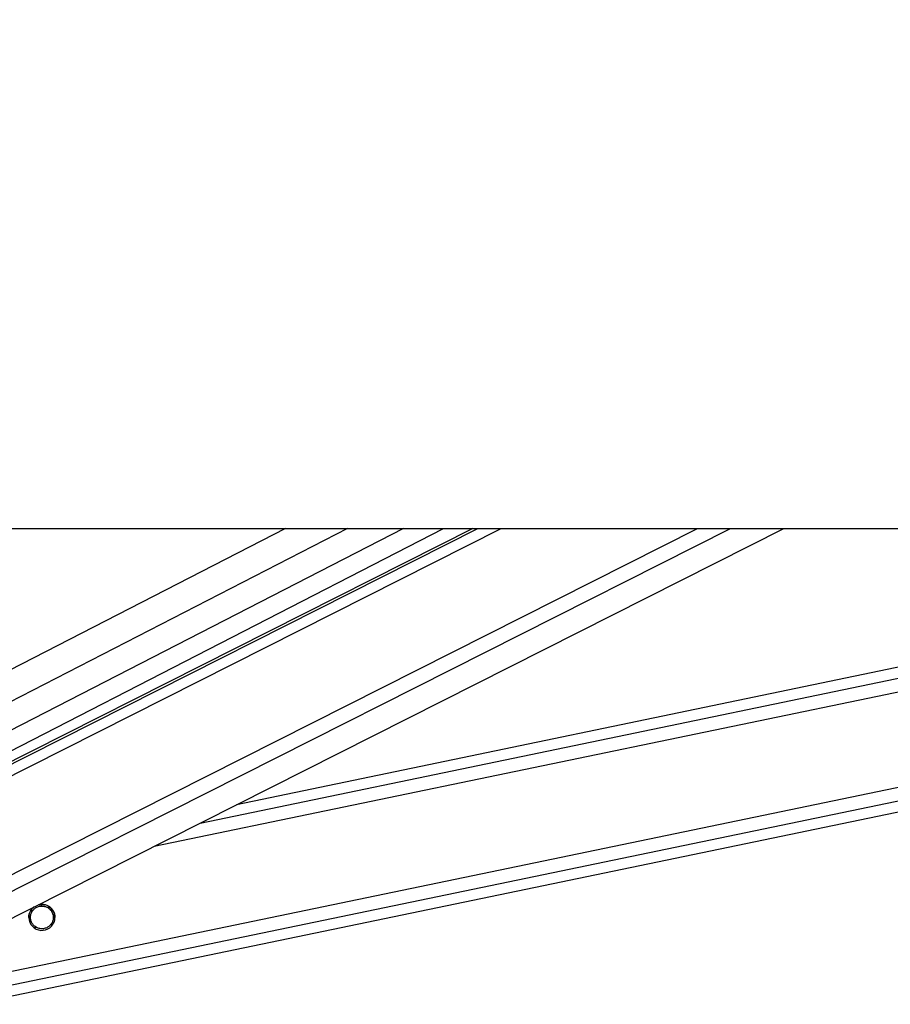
# Model space of a CAD drawing. Header units: millimetres. Extents: x 20 to 22981, y 40 to 19992.
# Tile 106 of 143: x 15126 to 15447, y 6437 to 6800. Entities that reach past the tile are written whole.
import ezdxf

# ---------------------------------------------------------------- set-up
doc = ezdxf.new("R2010")
doc.units = ezdxf.units.MM
doc.header["$LTSCALE"] = 2

msp = doc.modelspace()

# ---------------------------------------------------------------- linework, layer by layer
at = {"color": 7, "linetype": 'Continuous', "lineweight": 25}
for p, q in [((14957.83, 6612.47), (17497.73, 6612.47)), ((15292.99, 6612.47), (15048.79, 6489.2)), ((15049.94, 6493.07), (15282.26, 6612.47)), ((15070.41, 6442.36), (15407.4, 6612.47)), ((15108.5, 6437.49), (15950.9, 6612.47)), ((15695.21, 6612.47), (15206.16, 6510.89))]:
    msp.add_line(p, q, dxfattribs=at)
at = {"color": 8, "linetype": 'Continuous', "lineweight": 25}
for p, q in [((15224.11, 6612.47), (15034.71, 6515.13)), ((15246.95, 6612.47), (15037.43, 6504.79)), ((15267.55, 6612.47), (15043.39, 6497.27)), ((15044.93, 6481.98), (15303.43, 6612.47)), ((15045.58, 6486.62), (15294.9, 6612.47)), ((15053.06, 6449.63), (15375.64, 6612.47)), ((15056.04, 6444.99), (15387.82, 6612.47)), ((15106.7, 6446.15), (15907.41, 6612.47)), ((15107.71, 6441.33), (15931.64, 6612.47)), ((15175.89, 6495.61), (15738.51, 6612.47)), ((15192.8, 6504.15), (15714.31, 6612.47)), ((15130.37, 6471.77), (15131.14, 6471.94)), ((15136.68, 6473.09), (15137.49, 6473.25)), ((15131.6, 6465.69), (15132.4, 6465.86)), ((15137.94, 6467.01), (15138.75, 6467.17))]:
    msp.add_line(p, q, dxfattribs=at)
at = {"color": 7, "linetype": 'Continuous', "lineweight": 25}
msp.add_arc((15134.54, 6469.48), 4.8, 128.7638, 104.8035, dxfattribs=at)
for points, knots in [([(17497.73, 6612.47), (17291.05, 6725.29), (16896.73, 6940.55), (16364.2, 7231.57), (15969.38, 7447.73), (15693.29, 7599.42), (15541.39, 7683.21), (15458.66, 7729.14), (15444.61, 7736.95)], [0, 0, 0, 0, 0.3015454, 0.5753359, 0.7773277, 0.8783239, 0.9793204, 1, 1, 1, 1]), ([(15129.75, 6469.47), (15129.75, 6469.64), (15129.76, 6470), (15129.85, 6470.52), (15129.99, 6471.04), (15130.13, 6471.35), (15130.19, 6471.5)], [0, 0, 0, 0, 0.22312, 0.4873, 0.741738, 1, 1, 1, 1]), ([(15130.19, 6471.5), (15130.4, 6471.89), (15130.76, 6472.57), (15131.43, 6473.09), (15131.72, 6473.31)], [0, 0, 0, 0, 0.563085, 1, 1, 1, 1]), ([(15132.4, 6465.86), (15132.03, 6466.12), (15131.35, 6466.61), (15130.65, 6467.73), (15130.32, 6468.92), (15130.34, 6470.11), (15130.63, 6471.13), (15130.98, 6471.68), (15131.14, 6471.94)], [0, 0, 0, 0, 0.204636, 0.376335, 0.548834, 0.703363, 0.864285, 1, 1, 1, 1]), ([(15130.38, 6469.45), (15130.37, 6469.65), (15130.36, 6470.25), (15130.64, 6471.1), (15130.98, 6471.65), (15131.14, 6471.91)], [0, 0, 0, 0, 0.2225251, 0.6442956, 1, 1, 1, 1]), ([(15131.14, 6471.94), (15131.39, 6472.23), (15131.9, 6472.83), (15133.02, 6473.45), (15134.28, 6473.73), (15135.59, 6473.62), (15136.32, 6473.26), (15136.68, 6473.09)], [0, 0, 0, 0, 0.1964524, 0.3926501, 0.5933582, 0.7988178, 1, 1, 1, 1]), ([(15131.14, 6471.91), (15131.39, 6472.2), (15131.9, 6472.8), (15133.02, 6473.42), (15134.28, 6473.7), (15135.59, 6473.59), (15136.32, 6473.23), (15136.68, 6473.06)], [0, 0, 0, 0, 0.1964524, 0.3926501, 0.5933582, 0.7988178, 1, 1, 1, 1]), ([(15133.56, 6474.13), (15133.98, 6474.2), (15134.91, 6474.36), (15136.34, 6474), (15137.27, 6473.46), (15137.66, 6473.12), (15137.72, 6473.07)], [0, 0, 0, 0, 0.275463, 0.614206, 0.939567, 1, 1, 1, 1]), ([(15136.68, 6473.09), (15137.05, 6472.82), (15137.73, 6472.33), (15138.43, 6471.21), (15138.77, 6470.01), (15138.74, 6468.83), (15138.46, 6467.81), (15138.1, 6467.26), (15137.94, 6467.01)], [0, 0, 0, 0, 0.204636, 0.376335, 0.548834, 0.703363, 0.864285, 1, 1, 1, 1]), ([(15136.68, 6473.06), (15137.05, 6472.79), (15137.73, 6472.3), (15138.42, 6471.18), (15138.74, 6470.19), (15138.71, 6469.61), (15138.71, 6469.44)], [0, 0, 0, 0, 0.33088, 0.608503, 0.887419, 1, 1, 1, 1]), ([(15137.72, 6473.07), (15138.02, 6472.76), (15138.63, 6472.14), (15139.18, 6470.87), (15139.38, 6469.92), (15139.34, 6469.49), (15139.33, 6469.47)], [0, 0, 0, 0, 0.340374, 0.68323, 0.981141, 1, 1, 1, 1]), ([(15137.94, 6467.01), (15137.69, 6466.71), (15137.18, 6466.11), (15136.06, 6465.49), (15134.81, 6465.21), (15133.49, 6465.32), (15132.76, 6465.68), (15132.4, 6465.86)], [0, 0, 0, 0, 0.196452, 0.39265, 0.593358, 0.798818, 1, 1, 1, 1])]:
    msp.add_open_spline(points, degree=3, knots=knots, dxfattribs=at)

doc.saveas('drawing.dxf')
